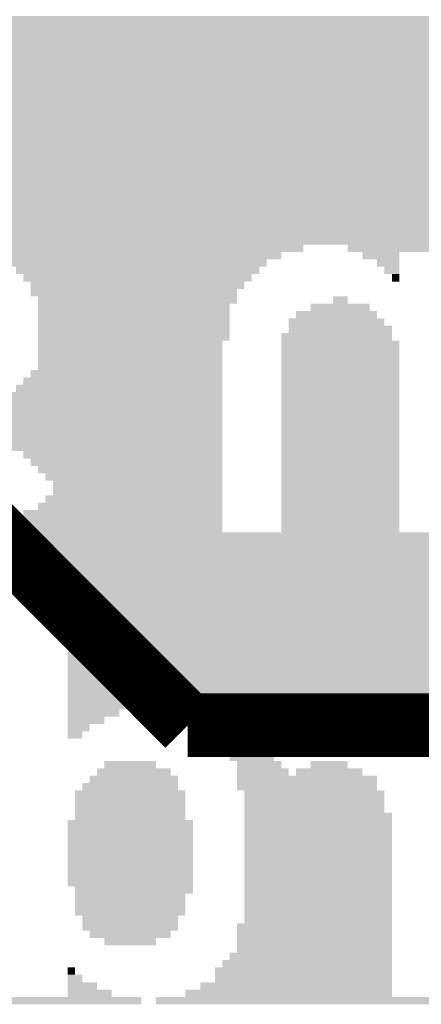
# Model space of a CAD drawing. Extents: x -3564 to 3564, y -2067 to 2176.
# Tile 13 of 21: x -24 to 40, y -1934 to -1779. Entities that reach past the tile are written whole.
import ezdxf

# ---------------------------------------------------------------- set-up
doc = ezdxf.new("R2010")
doc.units = 0
doc.layers.add('COPPER_TOP', color=3, linetype='CONTINUOUS')
doc.layers.add('SILKSCREEN_BOTTOM', color=6, linetype='CONTINUOUS')

msp = doc.modelspace()

# ---------------------------------------------------------------- hatches: boundary and pattern name
at = {"layer": 'SILKSCREEN_BOTTOM'}
for points in [[(180, -1779.642913), (-261.850039, -1779.642913), (-261.850039, -1778.481417), (180, -1778.48315)], [(180, -1780.802598), (-261.850039, -1780.802598), (-261.850039, -1779.641142), (180, -1779.642874)], [(180, -1781.962323), (-261.850039, -1781.962323), (-261.850039, -1780.800866), (180, -1780.802559)], [(180, -1783.122047), (-261.850039, -1783.122047), (-261.850039, -1781.960591), (180, -1781.962283)], [(180, -1784.281732), (-261.850039, -1784.281732), (-261.850039, -1783.120315), (180, -1783.122008)], [(180, -1785.441457), (-261.850039, -1785.441457), (-261.850039, -1784.280039), (180, -1784.281693)], [(180, -1786.601181), (-261.850039, -1786.601181), (-261.850039, -1785.439764), (180, -1785.441417)], [(180, -1787.760866), (-261.850039, -1787.760866), (-261.850039, -1786.599488), (180, -1786.601142)], [(180, -1788.920591), (-261.850039, -1788.920591), (-261.850039, -1787.759213), (180, -1787.760827)], [(180, -1790.080315), (-261.850039, -1790.080315), (-261.850039, -1788.918937), (180, -1788.920551)], [(180, -1791.24), (-261.850039, -1791.24), (-261.850039, -1790.078661), (180, -1790.080276)], [(180, -1792.399724), (-261.850039, -1792.399724), (-261.850039, -1791.238386), (180, -1791.239961)], [(180, -1793.559449), (-261.850039, -1793.559449), (-261.850039, -1792.39811), (180, -1792.399685)], [(180, -1794.719134), (-261.850039, -1794.719134), (-261.850039, -1793.557835), (180, -1793.559409)], [(180, -1795.878858), (-261.850039, -1795.878858), (-261.850039, -1794.717559), (180, -1794.719094)], [(180, -1797.038583), (-261.850039, -1797.038583), (-261.850039, -1795.877283), (180, -1795.878819)], [(180, -1798.198268), (-261.850039, -1798.198268), (-261.850039, -1797.037008), (180, -1797.038543)], [(180, -1799.357992), (-261.850039, -1799.357992), (-261.850039, -1798.196732), (180, -1798.198228)], [(180, -1800.517717), (-261.850039, -1800.517717), (-261.850039, -1799.356457), (180, -1799.357953)], [(180, -1801.677402), (-261.850039, -1801.677402), (-261.850039, -1800.516181), (180, -1800.517677)], [(180, -1802.837126), (-261.850039, -1802.837126), (-261.850039, -1801.675906), (180, -1801.677362)], [(180, -1803.99685), (-261.850039, -1803.99685), (-261.850039, -1802.83563), (180, -1802.837087)], [(180, -1805.156535), (-261.850039, -1805.156535), (-261.850039, -1803.995354), (180, -1803.996811)], [(180, -1806.31626), (-261.850039, -1806.31626), (-261.850039, -1805.155079), (180, -1805.156496)], [(180, -1807.475984), (-261.850039, -1807.475984), (-261.850039, -1806.314803), (180, -1806.31622)], [(180, -1808.635669), (-261.850039, -1808.635669), (-261.850039, -1807.474528), (180, -1807.475945)], [(180, -1809.795394), (-261.850039, -1809.795394), (-261.850039, -1808.634252), (180, -1808.63563)], [(180, -1810.955118), (-261.850039, -1810.955118), (-261.850039, -1809.793976), (180, -1809.795354)], [(180, -1812.114803), (-261.850039, -1812.114803), (-261.850039, -1810.953701), (180, -1810.955079)], [(180, -1813.274528), (-261.850039, -1813.274528), (-261.850039, -1812.113425), (180, -1812.114764)], [(180, -1814.434252), (-261.850039, -1814.434252), (-261.850039, -1813.27315), (180, -1813.274488)], [(21.119528, -1815.593937), (-33.38689, -1815.593937), (-33.38689, -1814.432874), (21.119528, -1814.434213)], [(67.507992, -1815.593937), (28.077795, -1815.593937), (28.077795, -1814.432874), (67.507992, -1814.434213)], [(17.640394, -1816.753661), (-28.748031, -1816.753661), (-28.748031, -1815.592598), (17.640394, -1815.593898)], [(36.195787, -1816.753661), (30.397205, -1816.753661), (30.397205, -1815.592598), (36.195787, -1815.593898)], [(15.320945, -1817.913386), (-26.428622, -1817.913386), (-26.428622, -1816.752323), (15.320945, -1816.753622)], [(36.195787, -1817.913386), (32.716654, -1817.913386), (32.716654, -1816.752323), (36.195787, -1816.753622)], [(14.16126, -1819.073071), (-24.109173, -1819.073071), (-24.109173, -1817.912047), (14.16126, -1817.913346)], [(13.001535, -1820.232795), (-22.949488, -1820.232795), (-22.949488, -1819.071772), (13.001535, -1819.073031)], [(36.195787, -1819.073071), (33.876339, -1819.073071), (33.876339, -1817.912047), (36.195787, -1817.913346)], [(36.195787, -1820.232795), (35.036063, -1820.232795), (35.036063, -1819.071772), (36.195787, -1819.073031)], [(11.841811, -1821.39252), (-21.789764, -1821.39252), (-21.789764, -1820.231496), (11.841811, -1820.232756)], [(10.682126, -1822.552205), (-21.789764, -1822.552205), (-21.789764, -1821.39122), (10.682126, -1821.39248)], [(10.682126, -1823.711929), (-20.630039, -1823.711929), (-20.630039, -1822.550945), (10.682126, -1822.552165)], [(9.522402, -1824.871654), (-20.630039, -1824.871654), (-20.630039, -1823.710669), (9.522402, -1823.71189)], [(31.556929, -1824.871654), (22.279213, -1824.871654), (22.279213, -1823.710669), (31.556929, -1823.71189)], [(28.077795, -1823.711929), (25.758346, -1823.711929), (25.758346, -1822.550945), (28.077795, -1822.552165)], [(9.522402, -1826.031339), (-20.630039, -1826.031339), (-20.630039, -1824.870394), (9.522402, -1824.871614)], [(32.716654, -1826.031339), (19.959803, -1826.031339), (19.959803, -1824.870394), (32.716654, -1824.871614)], [(9.522402, -1827.191063), (-20.630039, -1827.191063), (-20.630039, -1826.030118), (9.522402, -1826.031299)], [(33.876339, -1827.191063), (18.800079, -1827.191063), (18.800079, -1826.030118), (33.876339, -1826.031299)], [(9.522402, -1828.350787), (-20.630039, -1828.350787), (-20.630039, -1827.189843), (9.522402, -1827.191024)], [(9.522402, -1829.510472), (-20.630039, -1829.510472), (-20.630039, -1828.349567), (9.522402, -1828.350748)], [(35.036063, -1829.510472), (17.640394, -1829.510472), (17.640394, -1828.349567), (35.036063, -1828.350748)], [(35.036063, -1828.350787), (18.800079, -1828.350787), (18.800079, -1827.189843), (35.036063, -1827.191024)], [(8.362677, -1830.670197), (-20.630039, -1830.670197), (-20.630039, -1829.509291), (8.362677, -1829.510433)], [(36.195787, -1830.670197), (17.640394, -1830.670197), (17.640394, -1829.509291), (36.195787, -1829.510433)], [(8.362677, -1831.829921), (-20.630039, -1831.829921), (-20.630039, -1830.669016), (8.362677, -1830.670157)], [(36.195787, -1831.829921), (17.640394, -1831.829921), (17.640394, -1830.669016), (36.195787, -1830.670157)], [(8.362677, -1832.989606), (-20.630039, -1832.989606), (-20.630039, -1831.82874), (8.362677, -1831.829882)], [(8.362677, -1834.149331), (-20.630039, -1834.149331), (-20.630039, -1832.988465), (8.362677, -1832.989567)], [(36.195787, -1832.989606), (17.640394, -1832.989606), (17.640394, -1831.82874), (36.195787, -1831.829882)], [(36.195787, -1834.149331), (17.640394, -1834.149331), (17.640394, -1832.988465), (36.195787, -1832.989567)], [(8.362677, -1835.309055), (-21.789764, -1835.309055), (-21.789764, -1834.148189), (8.362677, -1834.149291)], [(36.195787, -1835.309055), (17.640394, -1835.309055), (17.640394, -1834.148189), (36.195787, -1834.149291)], [(8.362677, -1836.46874), (-22.949488, -1836.46874), (-22.949488, -1835.307913), (8.362677, -1835.309016)], [(36.195787, -1836.46874), (17.640394, -1836.46874), (17.640394, -1835.307913), (36.195787, -1835.309016)], [(8.362677, -1838.788189), (-25.268898, -1838.788189), (-25.268898, -1837.627362), (8.362677, -1837.628425)], [(8.362677, -1837.628465), (-24.109173, -1837.628465), (-24.109173, -1836.467638), (8.362677, -1836.468701)], [(36.195787, -1837.628465), (17.640394, -1837.628465), (17.640394, -1836.467638), (36.195787, -1836.468701)], [(36.195787, -1838.788189), (17.640394, -1838.788189), (17.640394, -1837.627362), (36.195787, -1837.628425)], [(8.362677, -1839.947874), (-27.588307, -1839.947874), (-27.588307, -1838.787087), (8.362677, -1838.78815)], [(36.195787, -1839.947874), (17.640394, -1839.947874), (17.640394, -1838.787087), (36.195787, -1838.78815)], [(8.362677, -1841.107598), (-31.067441, -1841.107598), (-31.067441, -1839.946811), (8.362677, -1839.947835)], [(36.195787, -1841.107598), (17.640394, -1841.107598), (17.640394, -1839.946811), (36.195787, -1839.947835)], [(8.362677, -1843.427008), (-44.983976, -1843.427008), (-44.983976, -1842.26626), (8.362677, -1842.267283)], [(8.362677, -1842.267323), (-41.504843, -1842.267323), (-41.504843, -1841.106535), (8.362677, -1841.107559)], [(36.195787, -1842.267323), (17.640394, -1842.267323), (17.640394, -1841.106535), (36.195787, -1841.107559)], [(36.195787, -1843.427008), (17.640394, -1843.427008), (17.640394, -1842.26626), (36.195787, -1842.267283)], [(8.362677, -1844.586732), (-46.143701, -1844.586732), (-46.143701, -1843.425984), (8.362677, -1843.426969)], [(36.195787, -1844.586732), (17.640394, -1844.586732), (17.640394, -1843.425984), (36.195787, -1843.426969)], [(8.362677, -1845.746457), (-47.303425, -1845.746457), (-47.303425, -1844.585709), (8.362677, -1844.586693)], [(36.195787, -1845.746457), (17.640394, -1845.746457), (17.640394, -1844.585709), (36.195787, -1844.586693)], [(8.362677, -1846.906142), (-47.303425, -1846.906142), (-47.303425, -1845.745433), (8.362677, -1845.746417)], [(8.362677, -1848.065866), (-22.949488, -1848.065866), (-22.949488, -1846.905157), (8.362677, -1846.906102)], [(36.195787, -1846.906142), (17.640394, -1846.906142), (17.640394, -1845.745433), (36.195787, -1845.746417)], [(36.195787, -1848.065866), (17.640394, -1848.065866), (17.640394, -1846.905157), (36.195787, -1846.906102)], [(8.362677, -1849.225591), (-21.789764, -1849.225591), (-21.789764, -1848.064882), (8.362677, -1848.065827)], [(36.195787, -1849.225591), (17.640394, -1849.225591), (17.640394, -1848.064882), (36.195787, -1848.065827)], [(8.362677, -1850.385276), (-20.630039, -1850.385276), (-20.630039, -1849.224606), (8.362677, -1849.225551)], [(36.195787, -1850.385276), (17.640394, -1850.385276), (17.640394, -1849.224606), (36.195787, -1849.225551)], [(8.362677, -1851.545), (-19.470354, -1851.545), (-19.470354, -1850.384331), (8.362677, -1850.385236)], [(8.362677, -1852.704724), (-18.31063, -1852.704724), (-18.31063, -1851.544055), (8.362677, -1851.544961)], [(36.195787, -1851.545), (17.640394, -1851.545), (17.640394, -1850.384331), (36.195787, -1850.385236)], [(36.195787, -1852.704724), (17.640394, -1852.704724), (17.640394, -1851.544055), (36.195787, -1851.544961)], [(8.362677, -1853.864409), (-18.31063, -1853.864409), (-18.31063, -1852.70378), (8.362677, -1852.704685)], [(36.195787, -1853.864409), (17.640394, -1853.864409), (17.640394, -1852.70378), (36.195787, -1852.704685)], [(8.362677, -1855.024134), (-19.470354, -1855.024134), (-19.470354, -1853.863504), (8.362677, -1853.86437)], [(36.195787, -1855.024134), (17.640394, -1855.024134), (17.640394, -1853.863504), (36.195787, -1853.86437)], [(8.362677, -1857.343543), (-22.949488, -1857.343543), (-22.949488, -1856.182953), (8.362677, -1856.183819)], [(8.362677, -1856.183858), (-20.630039, -1856.183858), (-20.630039, -1855.023228), (8.362677, -1855.024094)], [(36.195787, -1856.183858), (17.640394, -1856.183858), (17.640394, -1855.023228), (36.195787, -1855.024094)], [(36.195787, -1857.343543), (17.640394, -1857.343543), (17.640394, -1856.182953), (36.195787, -1856.183819)], [(8.362677, -1858.503268), (-25.268898, -1858.503268), (-25.268898, -1857.342677), (8.362677, -1857.343504)], [(36.195787, -1858.503268), (17.640394, -1858.503268), (17.640394, -1857.342677), (36.195787, -1857.343504)], [(8.362677, -1859.662992), (-27.588307, -1859.662992), (-27.588307, -1858.502402), (8.362677, -1858.503228)], [(36.195787, -1859.662992), (17.640394, -1859.662992), (17.640394, -1858.502402), (36.195787, -1858.503228)], [(125.493543, -1861.982402), (-261.850039, -1861.982402), (-261.850039, -1860.82185), (125.493543, -1860.822638)], [(65.188543, -1860.822677), (-31.067441, -1860.822677), (-31.067441, -1859.662126), (65.188543, -1859.662953)], [(125.493543, -1863.142126), (-261.850039, -1863.142126), (-261.850039, -1861.981575), (125.493543, -1861.982362)], [(125.493543, -1864.301811), (-261.850039, -1864.301811), (-261.850039, -1863.141299), (125.493543, -1863.142087)], [(125.493543, -1865.461535), (-261.850039, -1865.461535), (-261.850039, -1864.301024), (125.493543, -1864.301772)], [(125.493543, -1866.62126), (-261.850039, -1866.62126), (-261.850039, -1865.460748), (125.493543, -1865.461496)], [(125.493543, -1867.780945), (-261.850039, -1867.780945), (-261.850039, -1866.620472), (125.493543, -1866.62122)], [(125.493543, -1868.940669), (-261.850039, -1868.940669), (-261.850039, -1867.780197), (125.493543, -1867.780906)], [(125.493543, -1870.100394), (-15.99122, -1870.100394), (-15.99122, -1868.939921), (125.493543, -1868.94063)], [(125.493543, -1871.260079), (-15.99122, -1871.260079), (-15.99122, -1870.099646), (125.493543, -1870.100354)], [(125.493543, -1872.419803), (-15.99122, -1872.419803), (-15.99122, -1871.25937), (125.493543, -1871.260039)], [(125.493543, -1873.579528), (-15.99122, -1873.579528), (-15.99122, -1872.419094), (125.493543, -1872.419764)], [(125.493543, -1874.739213), (-15.99122, -1874.739213), (-15.99122, -1873.578819), (125.493543, -1873.579488)], [(125.493543, -1875.898937), (-15.99122, -1875.898937), (-15.99122, -1874.738543), (125.493543, -1874.739173)], [(125.493543, -1877.058661), (-15.99122, -1877.058661), (-15.99122, -1875.898268), (125.493543, -1875.898898)], [(125.493543, -1878.218346), (-15.99122, -1878.218346), (-15.99122, -1877.057992), (125.493543, -1877.058622)], [(125.493543, -1879.378071), (-15.99122, -1879.378071), (-15.99122, -1878.217717), (125.493543, -1878.218307)], [(125.493543, -1880.537795), (-15.99122, -1880.537795), (-15.99122, -1879.377441), (125.493543, -1879.378031)], [(125.493543, -1881.69748), (-15.99122, -1881.69748), (-15.99122, -1880.537165), (125.493543, -1880.537756)], [(125.493543, -1882.857205), (-15.99122, -1882.857205), (-15.99122, -1881.69689), (125.493543, -1881.697441)], [(125.493543, -1884.016929), (-15.99122, -1884.016929), (-15.99122, -1882.856614), (125.493543, -1882.857165)], [(125.493543, -1885.176614), (-15.99122, -1885.176614), (-15.99122, -1884.016339), (125.493543, -1884.01689)], [(125.493543, -1886.336339), (-15.99122, -1886.336339), (-15.99122, -1885.176063), (125.493543, -1885.176575)], [(125.493543, -1887.496063), (-15.99122, -1887.496063), (-15.99122, -1886.335787), (125.493543, -1886.336299)], [(-7.873228, -1888.655748), (-15.99122, -1888.655748), (-15.99122, -1887.495512), (-7.873228, -1887.496024)], [(-10.192638, -1889.815472), (-15.99122, -1889.815472), (-15.99122, -1888.655236), (-10.192638, -1888.655709)], [(17.640394, -1888.655748), (1.404409, -1888.655748), (1.404409, -1887.495512), (17.640394, -1887.496024)], [(15.320945, -1889.815472), (4.883543, -1889.815472), (4.883543, -1888.655236), (15.320945, -1888.655709)], [(35.036063, -1888.655748), (26.918071, -1888.655748), (26.918071, -1887.495512), (35.036063, -1887.496024)], [(35.036063, -1889.815472), (30.397205, -1889.815472), (30.397205, -1888.655236), (35.036063, -1888.655709)], [(-12.512087, -1890.975197), (-15.99122, -1890.975197), (-15.99122, -1889.814961), (-12.512087, -1889.815433)], [(13.001535, -1890.975197), (6.043268, -1890.975197), (6.043268, -1889.814961), (13.001535, -1889.815433)], [(35.036063, -1890.975197), (31.556929, -1890.975197), (31.556929, -1889.814961), (35.036063, -1889.815433)], [(-13.671772, -1892.134882), (-15.99122, -1892.134882), (-15.99122, -1890.974685), (-13.671772, -1890.975157)], [(14.16126, -1892.134882), (7.202992, -1892.134882), (7.202992, -1890.974685), (14.16126, -1890.975157)], [(35.036063, -1892.134882), (32.716654, -1892.134882), (32.716654, -1890.974685), (35.036063, -1890.975157)], [(15.320945, -1893.294606), (8.362677, -1893.294606), (8.362677, -1892.134409), (15.320945, -1892.134843)], [(16.480669, -1894.454331), (9.522402, -1894.454331), (9.522402, -1893.294134), (16.480669, -1893.294567)], [(16.480669, -1895.614016), (9.522402, -1895.614016), (9.522402, -1894.453858), (16.480669, -1894.454291)], [(-2.074685, -1896.77374), (-10.192638, -1896.77374), (-10.192638, -1895.613583), (-2.074685, -1895.613976)], [(17.640394, -1896.77374), (10.682126, -1896.77374), (10.682126, -1895.613583), (17.640394, -1895.613976)], [(28.077795, -1896.77374), (22.279213, -1896.77374), (22.279213, -1895.613583), (28.077795, -1895.613976)], [(1.404409, -1899.09315), (-12.512087, -1899.09315), (-12.512087, -1897.933031), (1.404409, -1897.933425)], [(0.244724, -1897.933465), (-11.352362, -1897.933465), (-11.352362, -1896.773307), (0.244724, -1896.773701)], [(18.800079, -1897.933465), (10.682126, -1897.933465), (10.682126, -1896.773307), (18.800079, -1896.773701)], [(32.716654, -1899.09315), (10.682126, -1899.09315), (10.682126, -1897.933031), (32.716654, -1897.933425)], [(30.397205, -1897.933465), (19.959803, -1897.933465), (19.959803, -1896.773307), (30.397205, -1896.773701)], [(1.404409, -1900.252874), (-13.671772, -1900.252874), (-13.671772, -1899.092756), (1.404409, -1899.09311)], [(32.716654, -1900.252874), (10.682126, -1900.252874), (10.682126, -1899.092756), (32.716654, -1899.09311)], [(2.564134, -1901.412598), (-14.831496, -1901.412598), (-14.831496, -1900.25248), (2.564134, -1900.252835)], [(33.876339, -1901.412598), (11.841811, -1901.412598), (11.841811, -1900.25248), (33.876339, -1900.252835)], [(2.564134, -1902.572283), (-14.831496, -1902.572283), (-14.831496, -1901.412205), (2.564134, -1901.412559)], [(2.564134, -1903.732008), (-14.831496, -1903.732008), (-14.831496, -1902.571929), (2.564134, -1902.572244)], [(33.876339, -1902.572283), (11.841811, -1902.572283), (11.841811, -1901.412205), (33.876339, -1901.412559)], [(33.876339, -1903.732008), (11.841811, -1903.732008), (11.841811, -1902.571929), (33.876339, -1902.572244)], [(2.564134, -1904.891732), (-14.831496, -1904.891732), (-14.831496, -1903.731654), (2.564134, -1903.731969)], [(35.036063, -1904.891732), (11.841811, -1904.891732), (11.841811, -1903.731654), (35.036063, -1903.731969)], [(3.723858, -1906.051417), (-15.99122, -1906.051417), (-15.99122, -1904.891378), (3.723858, -1904.891693)], [(35.036063, -1906.051417), (11.841811, -1906.051417), (11.841811, -1904.891378), (35.036063, -1904.891693)], [(3.723858, -1907.211142), (-15.99122, -1907.211142), (-15.99122, -1906.051102), (3.723858, -1906.051378)], [(3.723858, -1908.370866), (-15.99122, -1908.370866), (-15.99122, -1907.210827), (3.723858, -1907.211102)], [(35.036063, -1907.211142), (11.841811, -1907.211142), (11.841811, -1906.051102), (35.036063, -1906.051378)], [(35.036063, -1908.370866), (11.841811, -1908.370866), (11.841811, -1907.210827), (35.036063, -1907.211102)], [(3.723858, -1909.530551), (-15.99122, -1909.530551), (-15.99122, -1908.370551), (3.723858, -1908.370827)], [(35.036063, -1909.530551), (11.841811, -1909.530551), (11.841811, -1908.370551), (35.036063, -1908.370827)], [(3.723858, -1910.690276), (-15.99122, -1910.690276), (-15.99122, -1909.530276), (3.723858, -1909.530512)], [(35.036063, -1910.690276), (11.841811, -1910.690276), (11.841811, -1909.530276), (35.036063, -1909.530512)], [(3.723858, -1911.85), (-15.99122, -1911.85), (-15.99122, -1910.69), (3.723858, -1910.690236)], [(3.723858, -1913.009685), (-15.99122, -1913.009685), (-15.99122, -1911.849724), (3.723858, -1911.849961)], [(35.036063, -1911.85), (11.841811, -1911.85), (11.841811, -1910.69), (35.036063, -1910.690236)], [(35.036063, -1913.009685), (11.841811, -1913.009685), (11.841811, -1911.849724), (35.036063, -1911.849961)], [(3.723858, -1914.169409), (-15.99122, -1914.169409), (-15.99122, -1913.009449), (3.723858, -1913.009646)], [(35.036063, -1914.169409), (11.841811, -1914.169409), (11.841811, -1913.009449), (35.036063, -1913.009646)], [(3.723858, -1915.329134), (-15.99122, -1915.329134), (-15.99122, -1914.169173), (3.723858, -1914.16937)], [(35.036063, -1915.329134), (11.841811, -1915.329134), (11.841811, -1914.169173), (35.036063, -1914.16937)], [(3.723858, -1916.488819), (-14.831496, -1916.488819), (-14.831496, -1915.328898), (3.723858, -1915.329094)], [(2.564134, -1917.648543), (-14.831496, -1917.648543), (-14.831496, -1916.488622), (2.564134, -1916.48878)], [(35.036063, -1916.488819), (11.841811, -1916.488819), (11.841811, -1915.328898), (35.036063, -1915.329094)], [(35.036063, -1917.648543), (11.841811, -1917.648543), (11.841811, -1916.488622), (35.036063, -1916.48878)], [(2.564134, -1918.808268), (-14.831496, -1918.808268), (-14.831496, -1917.648346), (2.564134, -1917.648504)], [(35.036063, -1918.808268), (11.841811, -1918.808268), (11.841811, -1917.648346), (35.036063, -1917.648504)], [(2.564134, -1919.967953), (-14.831496, -1919.967953), (-14.831496, -1918.808071), (2.564134, -1918.808228)], [(35.036063, -1919.967953), (11.841811, -1919.967953), (11.841811, -1918.808071), (35.036063, -1918.808228)], [(1.404409, -1921.127677), (-13.671772, -1921.127677), (-13.671772, -1919.967795), (1.404409, -1919.967913)], [(1.404409, -1922.287402), (-13.671772, -1922.287402), (-13.671772, -1921.12752), (1.404409, -1921.127638)], [(35.036063, -1922.287402), (10.682126, -1922.287402), (10.682126, -1921.12752), (35.036063, -1921.127638)], [(35.036063, -1921.127677), (11.841811, -1921.127677), (11.841811, -1919.967795), (35.036063, -1919.967913)], [(0.244724, -1923.447087), (-12.512087, -1923.447087), (-12.512087, -1922.287244), (0.244724, -1922.287362)], [(35.036063, -1923.447087), (10.682126, -1923.447087), (10.682126, -1922.287244), (35.036063, -1922.287362)], [(-2.074685, -1924.606811), (-10.192638, -1924.606811), (-10.192638, -1923.446969), (-2.074685, -1923.447047)], [(35.036063, -1924.606811), (10.682126, -1924.606811), (10.682126, -1923.446969), (35.036063, -1923.447047)], [(35.036063, -1926.92622), (9.522402, -1926.92622), (9.522402, -1925.766417), (35.036063, -1925.766496)], [(35.036063, -1925.766535), (10.682126, -1925.766535), (10.682126, -1924.606693), (35.036063, -1924.606772)], [(35.036063, -1928.085945), (8.362677, -1928.085945), (8.362677, -1926.926142), (35.036063, -1926.926181)], [(-14.831496, -1929.245669), (-15.99122, -1929.245669), (-15.99122, -1928.085866), (-14.831496, -1928.085906)], [(35.036063, -1929.245669), (7.202992, -1929.245669), (7.202992, -1928.085866), (35.036063, -1928.085906)], [(-13.671772, -1930.405354), (-15.99122, -1930.405354), (-15.99122, -1929.245591), (-13.671772, -1929.24563)], [(-11.352362, -1931.565079), (-15.99122, -1931.565079), (-15.99122, -1930.405315), (-11.352362, -1930.405315)], [(35.036063, -1931.565079), (4.883543, -1931.565079), (4.883543, -1930.405315), (35.036063, -1930.405315)], [(35.036063, -1930.405354), (7.202992, -1930.405354), (7.202992, -1929.245591), (35.036063, -1929.24563)], [(-9.032953, -1932.724803), (-15.99122, -1932.724803), (-15.99122, -1931.565039), (-9.032953, -1931.565039)], [(35.036063, -1932.724803), (2.564134, -1932.724803), (2.564134, -1931.565039), (35.036063, -1931.565039)], [(-4.394094, -1933.884528), (-109.927835, -1933.884528), (-109.927835, -1932.724764), (-4.394094, -1932.724764)], [(72.146811, -1933.884528), (-2.074685, -1933.884528), (-2.074685, -1932.724764), (72.146811, -1932.724764)]]:
    msp.add_hatch(color=6, dxfattribs=at).paths.add_polyline_path(points)

# ---------------------------------------------------------------- linework, layer by layer
at = {"layer": 'COPPER_TOP', "color": 3, "const_width": 10}
for points in [[(2.92874, -1890), (-230, -1657.07126)], [(2474, -1890), (2.92874, -1890)]]:
    msp.add_lwpolyline(points, dxfattribs=at)

doc.saveas('drawing.dxf')
